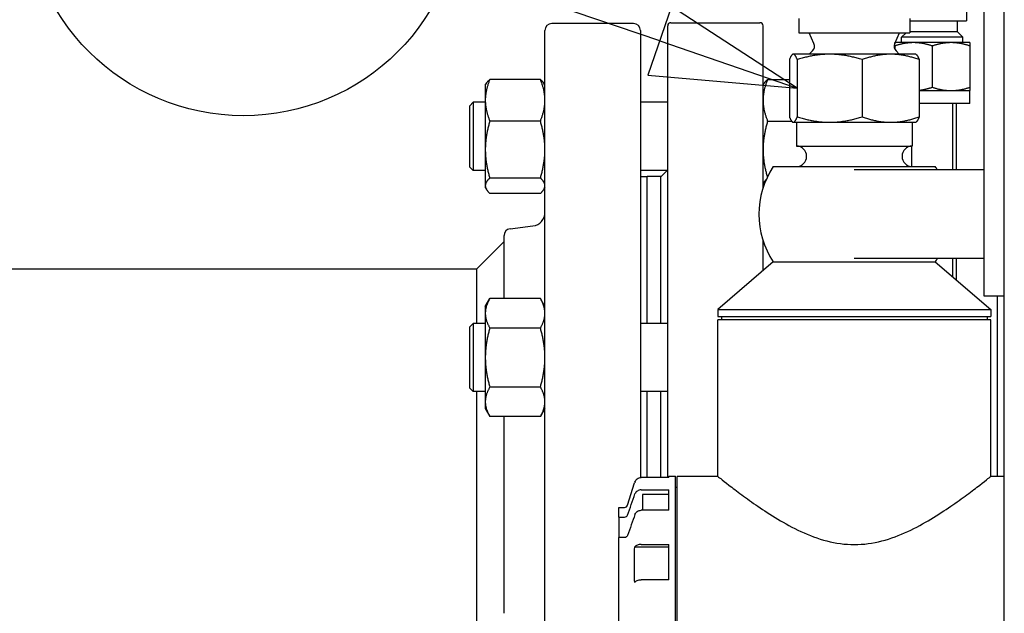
# Paper-space layout 'SHEET_3' of a CAD drawing. Header units: inches. Extents: x 3 to 360, y 8 to 227.
# Tile 78 of 117: x 313 to 322, y 81 to 86. Entities that reach past the tile are written whole.
import ezdxf

# ---------------------------------------------------------------- set-up
doc = ezdxf.new("R2010")
doc.units = ezdxf.units.IN
doc.header["$LTSCALE"] = 10.666667
doc.header["$MEASUREMENT"] = 0
doc.layers.get('0').update_dxf_attribs({"lineweight": 25})
doc.layers.add('DIMEN', color=7, linetype='Continuous', lineweight=25)
doc.styles.add('Current-ANSI', font='arial.ttf')

# ---------------------------------------------------------------- blocks, each defined once
blk = doc.blocks.new('Balloon160')
at = {"layer": 'DIMEN', "linetype": 'Continuous', "lineweight": 25}
for p, q in [((29.89249, 8.06251), (29.71174, 8.12472)), ((29.90266, 8.09206), (29.88232, 8.03296)), ((30.01069, 8.02183), (29.90266, 8.09206)), ((29.89249, 8.06251), (30.01069, 8.02183)), ((29.88232, 8.03296), (30.01069, 8.02183))]:
    blk.add_line(p, q, dxfattribs=at)
at = {"layer": 'DIMEN', "linetype": 'Continuous', "lineweight": 25, "flags": 128}
blk.add_lwpolyline([(29.88232, 8.03296), (30.01069, 8.02183), (29.90266, 8.09206), (29.88232, 8.03296)], dxfattribs=at)
at = {"layer": 'DIMEN'}
blk.add_circle((29.53469, 8.18566), 0.1875, dxfattribs=at)
blk.add_solid([(29.88232, 8.03296), (30.01069, 8.02183), (29.90266, 8.09206), (29.88232, 8.03296)], dxfattribs=at)
at = {"layer": 'DIMEN', "insert": (29.53469, 8.18566), "char_height": 0.125, "attachment_point": 5, "style": 'Current-ANSI'}
blk.add_mtext('2', dxfattribs=at)

psp = doc.layouts.new('SHEET_3')

# ---------------------------------------------------------------- linework, layer by layer
for p, q in [((322.0126, 68.0974), (322.0126, 109.4099)), ((321.8251, 87.4099), (321.8251, 83.6599)), ((322.0126, 83.6599), (322.0126, 87.4099)), ((321.6651, 86.3121), (321.6651, 86.1846)), ((320.1276, 86.2061), (320.1276, 86.0761)), ((321.1476, 86.2061), (321.1476, 86.0761)), ((318.6138, 86.1599), (317.8638, 86.1599)), ((318.9268, 81.9949), (318.9268, 86.1383)), ((318.9564, 86.1678), (319.7713, 86.1678)), ((319.8009, 84.6526), (319.8009, 86.1383)), ((321.1476, 86.1846), (321.6651, 86.1846)), ((321.5842, 86.0846), (321.5842, 86.1846)), ((317.8013, 77.2224), (317.8013, 86.0974)), ((318.6763, 86.0974), (318.6763, 81.9944)), ((320.1276, 86.0761), (321.1476, 86.0761)), ((320.2674, 85.9754), (320.2226, 86.0761)), ((321.0078, 85.9754), (321.0526, 86.0761)), ((321.1124, 86.0761), (321.0713, 86.035)), ((321.6338, 86.035), (321.0713, 86.035)), ((321.0713, 85.9846), (321.0713, 86.035)), ((321.5842, 86.0846), (321.1476, 86.0846)), ((321.5842, 86.0846), (321.6338, 86.035)), ((321.6338, 85.9846), (321.6338, 86.035)), ((321.0076, 85.9538), (321.0076, 85.9271)), ((321.1801, 85.9846), (321.0119, 85.9846)), ((321.5251, 85.9846), (321.1801, 85.9846)), ((321.3526, 85.9538), (321.3526, 85.5754)), ((321.6976, 85.9846), (321.5251, 85.9846)), ((321.6976, 85.9538), (321.6976, 85.5754)), ((320.0751, 85.8787), (320.0717, 85.8767)), ((320.0785, 85.8787), (320.0751, 85.8787)), ((320.4113, 85.8787), (320.0785, 85.8787)), ((320.255, 85.9086), (320.2251, 85.8787)), ((320.9704, 85.8787), (320.4113, 85.8787)), ((321.2001, 85.8787), (320.9704, 85.8787)), ((321.0202, 85.9086), (321.0501, 85.8787)), ((321.2001, 85.8787), (321.2035, 85.8767)), ((320.0429, 85.8284), (320.0429, 85.3039)), ((320.114, 85.8284), (320.114, 85.3039)), ((320.7086, 85.8284), (320.7086, 85.3039)), ((321.2322, 85.8284), (321.2322, 85.3039)), ((317.2545, 85.5932), (317.264, 85.6098)), ((317.2545, 85.5932), (317.2545, 85.4559)), ((317.7595, 85.6473), (317.2963, 85.6473)), ((317.8013, 85.5932), (317.7918, 85.6098)), ((319.8009, 85.5932), (319.8104, 85.6098)), ((319.8427, 85.6473), (320.0429, 85.6473)), ((321.2322, 85.5446), (321.5251, 85.5446)), ((321.5251, 85.5446), (321.6976, 85.5446)), ((321.6976, 85.4246), (321.6976, 85.5446)), ((317.1134, 85.4057), (317.1446, 85.437)), ((317.1134, 84.8432), (317.1134, 85.4057)), ((317.1446, 85.437), (317.1446, 84.812)), ((317.2545, 85.437), (317.1446, 85.437)), ((317.2545, 85.4559), (317.2545, 85.0032)), ((318.9268, 85.437), (318.6763, 85.437)), ((321.6976, 85.4246), (321.2322, 85.4246)), ((321.5401, 84.8162), (321.5401, 85.4246)), ((321.5751, 84.8162), (321.5751, 85.4246)), ((317.7595, 85.2646), (317.2963, 85.2646)), ((319.8427, 85.2646), (320.0624, 85.2646)), ((320.0751, 85.2537), (320.0717, 85.2556)), ((320.0751, 85.2537), (320.0785, 85.2537)), ((320.0785, 85.2537), (320.4113, 85.2537)), ((320.1063, 85.2537), (320.1063, 85.0349)), ((320.4113, 85.2537), (320.9704, 85.2537)), ((320.9704, 85.2537), (321.2001, 85.2537)), ((321.1688, 85.2537), (321.1688, 85.0349)), ((321.2001, 85.2537), (321.2035, 85.2556)), ((320.1063, 85.0349), (321.1688, 85.0349)), ((321.1651, 84.8475), (321.1651, 85.0349)), ((317.2545, 85.0032), (317.2545, 84.6717)), ((317.1134, 84.8432), (317.1446, 84.812)), ((317.2545, 84.812), (317.1446, 84.812)), ((318.9268, 84.812), (318.6763, 84.812)), ((318.8638, 84.7544), (318.9214, 84.812)), ((319.895, 84.8474), (321.3801, 84.8474)), ((321.8251, 84.8162), (320.6376, 84.8162)), ((317.2545, 84.6717), (317.2545, 84.6557)), ((317.7595, 84.7418), (317.2963, 84.7418)), ((318.7388, 84.7537), (318.6763, 84.7537)), ((318.7388, 83.4075), (318.7388, 84.7549)), ((318.8638, 84.7549), (318.7388, 84.7549)), ((318.8638, 83.4075), (318.8638, 84.7549)), ((317.2545, 84.6557), (317.264, 84.6392)), ((317.7595, 84.6017), (317.2963, 84.6017)), ((317.8013, 84.6557), (317.7918, 84.6392)), ((319.8009, 84.6557), (319.8015, 84.6546)), ((317.4812, 84.2769), (317.6916, 84.3027)), ((317.1763, 83.9099), (317.4263, 84.1599)), ((317.4263, 83.6363), (317.4263, 84.2148)), ((319.8009, 83.8912), (319.8009, 84.1672)), ((319.895, 83.9724), (319.3876, 83.5349)), ((319.895, 83.9724), (321.3801, 83.9724)), ((321.8251, 84.0037), (320.6376, 84.0037)), ((321.3801, 83.9724), (321.8876, 83.5349)), ((321.5401, 83.8345), (321.5401, 84.0037)), ((321.5751, 83.8044), (321.5751, 84.0037)), ((312.2388, 83.9099), (317.1763, 83.9099)), ((317.1763, 83.4075), (317.1763, 83.9099)), ((317.2545, 83.5638), (317.2963, 83.6363)), ((317.7595, 83.6363), (317.2963, 83.6363)), ((317.8013, 83.5638), (317.7595, 83.6363)), ((321.8251, 83.6599), (322.0126, 83.6599)), ((321.9501, 82.0037), (321.9501, 83.6599)), ((317.2545, 83.5638), (317.2545, 83.501)), ((317.2545, 83.501), (317.2545, 83.095)), ((319.3876, 83.5349), (321.8876, 83.5349)), ((319.3876, 83.5349), (319.3876, 83.4724)), ((321.8876, 83.5349), (321.8876, 83.4724)), ((317.1134, 83.3763), (317.1446, 83.4075)), ((317.1446, 83.4075), (317.1446, 82.7825)), ((317.2545, 83.4075), (317.1446, 83.4075)), ((318.9268, 83.4075), (318.6763, 83.4075)), ((319.3876, 83.4724), (321.8876, 83.4724)), ((321.8876, 83.4412), (319.3876, 83.4412)), ((319.3876, 82.0037), (319.3876, 83.4412)), ((319.4188, 83.4724), (319.4188, 83.4412)), ((321.8563, 83.4724), (321.8563, 83.4412)), ((321.8876, 82.0037), (321.8876, 83.4412)), ((317.1134, 82.8138), (317.1134, 83.3763)), ((317.7595, 83.3656), (317.2963, 83.3656)), ((317.2545, 83.095), (317.2545, 82.6891)), ((317.1134, 82.8138), (317.1446, 82.7825)), ((317.2545, 82.7825), (317.1446, 82.7825)), ((317.1763, 81.6599), (317.1763, 82.7825)), ((317.7595, 82.8244), (317.2963, 82.8244)), ((318.9268, 82.7825), (318.6763, 82.7825)), ((318.7388, 81.9949), (318.7388, 82.7825)), ((318.8638, 81.9949), (318.8638, 82.7825)), ((317.2545, 82.6891), (317.2545, 82.6263)), ((317.2545, 82.6263), (317.2963, 82.5537)), ((317.8013, 82.6263), (317.7595, 82.5537)), ((317.7595, 82.5537), (317.2963, 82.5537)), ((317.4263, 80.7477), (317.4263, 82.5537)), ((318.9376, 81.9949), (318.684, 81.9949)), ((318.9376, 81.9949), (318.9376, 82.0062)), ((318.9376, 82.0062), (318.9976, 82.0062)), ((318.9976, 80.4412), (318.9976, 82.0062)), ((319.0126, 78.8787), (319.0126, 82.0037)), ((319.3876, 82.0037), (319.0126, 82.0037)), ((322.0126, 82.0037), (321.8876, 82.0037)), ((318.5591, 81.7415), (318.6209, 81.9449)), ((318.6763, 81.8801), (318.6763, 81.8801)), ((318.684, 81.8805), (318.9376, 81.8805)), ((318.9376, 81.693), (318.9376, 81.8805)), ((318.9976, 81.9062), (319.0126, 81.9062)), ((318.6969, 81.8372), (318.6969, 81.693)), ((318.9376, 81.8372), (318.6969, 81.8372)), ((318.4776, 81.6306), (318.4776, 81.7202)), ((318.4776, 81.7202), (318.5304, 81.7202)), ((318.9376, 81.693), (318.684, 81.693)), ((317.1763, 80.5374), (317.1763, 81.6599)), ((318.4776, 81.6306), (318.5304, 81.6306)), ((318.4776, 81.6306), (318.4776, 81.4431)), ((318.5304, 81.4431), (318.4776, 81.4431)), ((318.4776, 80.6287), (318.4776, 81.4431)), ((318.9376, 81.3554), (318.6245, 81.3554)), ((318.684, 81.3804), (318.9376, 81.3804)), ((318.9376, 81.0557), (318.9376, 81.3804)), ((318.9376, 81.0557), (318.684, 81.0557))]:
    psp.add_line(p, q)
for centre, radius, start, end in [((317.8638, 86.0974), 0.0625, 90, 180), ((318.6138, 86.0974), 0.0625, 0, 90), ((318.9564, 86.1383), 0.0295, 90, 180), ((319.7713, 86.1383), 0.0295, 0, 90), ((320.2126, 85.951), 0.06, 315, 24), ((321.0626, 85.951), 0.06, 156, 225), ((320.1063, 84.9412), 0.0938, 270, 90), ((321.1688, 84.9412), 0.0938, 90, 270), ((320.5513, 84.4099), 0.7887, 146.30993, 213.69007), ((320.7239, 84.4099), 0.7887, 31.00272, 33.69007), ((317.6763, 84.4268), 0.125, 277, 0), ((317.4888, 84.2148), 0.0625, 97, 180), ((320.7239, 84.4099), 0.7887, 326.30993, 328.99728), ((318.5304, 81.7502), 0.03, 270, 343.08046)]:
    psp.add_arc(centre, radius, start, end)
for points, weights in [([(321.0076, 85.9538), (321.0076, 85.9846), (321.0076, 85.9846)], [1, 1.0379548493, 1]), ([(321.1801, 85.9846), (321.1, 85.9846), (321.0076, 85.9538)], [1, 1.0379548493, 1]), ([(321.3526, 85.9538), (321.2601, 85.9846), (321.1801, 85.9846)], [1, 1.0379548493, 1]), ([(321.5251, 85.9846), (321.445, 85.9846), (321.3526, 85.9538)], [1, 1.0379548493, 1]), ([(321.6976, 85.9538), (321.6051, 85.9846), (321.5251, 85.9846)], [1, 1.0379548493, 1]), ([(321.6976, 85.9846), (321.6976, 85.9846), (321.6976, 85.9538)], [1, 1.0379548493, 1]), ([(320.0785, 85.8787), (320.062, 85.8787), (320.0429, 85.8284)], [1, 1.0379548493, 1]), ([(320.114, 85.8284), (320.0949, 85.8787), (320.0785, 85.8787)], [1, 1.0379548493, 1]), ([(320.4113, 85.8787), (320.2733, 85.8787), (320.114, 85.8284)], [1, 1.0379548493, 1]), ([(320.7086, 85.8284), (320.5493, 85.8787), (320.4113, 85.8787)], [1, 1.0379548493, 1]), ([(320.9704, 85.8787), (320.8489, 85.8787), (320.7086, 85.8284)], [1, 1.0379548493, 1]), ([(321.2322, 85.8284), (321.0919, 85.8787), (320.9704, 85.8787)], [1, 1.0379548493, 1]), ([(321.2035, 85.8767), (321.2169, 85.869), (321.2322, 85.8284)], [1.01208742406, 1.0304122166, 1]), ([(317.2963, 85.6473), (317.2545, 85.5448), (317.2545, 85.4559)], [1.10906450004, 1.0930923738, 1]), ([(317.264, 85.6098), (317.2743, 85.6275), (317.2963, 85.6473)], [1.07037081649, 1.10058521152, 1.10906450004]), ([(317.7595, 85.6473), (317.7816, 85.6275), (317.7918, 85.6098)], [1.10906450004, 1.10058521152, 1.07037081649]), ([(317.8013, 85.4559), (317.8013, 85.5448), (317.7595, 85.6473)], [1, 1.0930923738, 1.10906450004]), ([(319.8427, 85.6473), (319.8009, 85.5448), (319.8009, 85.4559)], [1.10906450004, 1.0930923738, 1]), ([(319.8104, 85.6098), (319.8206, 85.6275), (319.8427, 85.6473)], [1.07037081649, 1.10058521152, 1.10906450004]), ([(321.2322, 85.5476), (321.2885, 85.5541), (321.3526, 85.5754)], [1.01638297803, 1.02599425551, 1]), ([(321.3526, 85.5754), (321.445, 85.5446), (321.5251, 85.5446)], [1, 1.0379548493, 1]), ([(321.5251, 85.5446), (321.6051, 85.5446), (321.6976, 85.5754)], [1, 1.0379548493, 1]), ([(321.6976, 85.5754), (321.6976, 85.5446), (321.6976, 85.5446)], [1, 1.0379548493, 1]), ([(317.2545, 85.4559), (317.2545, 85.3671), (317.2963, 85.2646)], [1, 1.0930923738, 1.10906450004]), ([(317.7595, 85.2646), (317.8013, 85.3671), (317.8013, 85.4559)], [1.10906450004, 1.0930923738, 1]), ([(319.8009, 85.4559), (319.8009, 85.3671), (319.8427, 85.2646)], [1, 1.0930923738, 1.10906450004]), ([(320.0429, 85.3039), (320.062, 85.2537), (320.0785, 85.2537)], [1, 1.0379548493, 1]), ([(320.0785, 85.2537), (320.0949, 85.2537), (320.114, 85.3039)], [1, 1.0379548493, 1]), ([(320.114, 85.3039), (320.2733, 85.2537), (320.4113, 85.2537)], [1, 1.0379548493, 1]), ([(320.4113, 85.2537), (320.5493, 85.2537), (320.7086, 85.3039)], [1, 1.0379548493, 1]), ([(320.7086, 85.3039), (320.8489, 85.2537), (320.9704, 85.2537)], [1, 1.0379548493, 1]), ([(320.9704, 85.2537), (321.0919, 85.2537), (321.2322, 85.3039)], [1, 1.0379548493, 1]), ([(321.2322, 85.3039), (321.2169, 85.2634), (321.2035, 85.2556)], [1, 1.0304122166, 1.01208742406]), ([(317.2963, 85.2646), (317.2545, 85.1245), (317.2545, 85.0032)], [1.10906450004, 1.0930923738, 1]), ([(317.8013, 85.0032), (317.8013, 85.1245), (317.7595, 85.2646)], [1, 1.0930923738, 1.10906450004]), ([(319.8427, 85.2646), (319.8009, 85.1245), (319.8009, 85.0032)], [1.10906450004, 1.0930923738, 1]), ([(317.2545, 85.0032), (317.2545, 84.8818), (317.2963, 84.7418)], [1, 1.0930923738, 1.10906450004]), ([(317.7595, 84.7418), (317.8013, 84.8818), (317.8013, 85.0032)], [1.10906450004, 1.0930923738, 1]), ([(319.8009, 85.0032), (319.8009, 84.8855), (319.8401, 84.7508)], [1, 1.09002605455, 1.10792863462]), ([(317.2963, 84.7418), (317.2545, 84.7042), (317.2545, 84.6717)], [1.10906450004, 1.0930923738, 1]), ([(317.2545, 84.6717), (317.2545, 84.6392), (317.2963, 84.6017)], [1, 1.0930923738, 1.10906450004]), ([(317.8013, 84.6717), (317.8013, 84.7042), (317.7595, 84.7418)], [1, 1.0930923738, 1.10906450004]), ([(317.7595, 84.6017), (317.8013, 84.6392), (317.8013, 84.6717)], [1.10906450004, 1.0930923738, 1]), ([(319.8304, 84.7299), (319.8009, 84.6993), (319.8009, 84.6717)], [1.10184111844, 1.07797142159, 1]), ([(319.8009, 84.6717), (319.8009, 84.6649), (319.8026, 84.6579)], [1, 1.01829752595, 1.03361567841]), ([(317.2963, 83.6363), (317.2545, 83.5638), (317.2545, 83.501)], [1.10906450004, 1.0930923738, 1]), ([(317.8013, 83.501), (317.8013, 83.5638), (317.7595, 83.6363)], [1, 1.0930923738, 1.10906450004]), ([(317.2545, 83.501), (317.2545, 83.4382), (317.2963, 83.3656)], [1, 1.0930923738, 1.10906450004]), ([(317.7595, 83.3656), (317.8013, 83.4382), (317.8013, 83.501)], [1.10906450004, 1.0930923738, 1]), ([(317.2963, 83.3656), (317.2545, 83.2206), (317.2545, 83.095)], [1.10906450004, 1.0930923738, 1]), ([(317.8013, 83.095), (317.8013, 83.2206), (317.7595, 83.3656)], [1, 1.0930923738, 1.10906450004]), ([(317.2545, 83.095), (317.2545, 82.9694), (317.2963, 82.8244)], [1, 1.0930923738, 1.10906450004]), ([(317.7595, 82.8244), (317.8013, 82.9694), (317.8013, 83.095)], [1.10906450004, 1.0930923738, 1]), ([(317.2963, 82.8244), (317.2545, 82.7519), (317.2545, 82.6891)], [1.10906450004, 1.0930923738, 1]), ([(317.8013, 82.6891), (317.8013, 82.7519), (317.7595, 82.8244)], [1, 1.0930923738, 1.10906450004]), ([(317.2545, 82.6891), (317.2545, 82.6263), (317.2963, 82.5537)], [1, 1.0930923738, 1.10906450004]), ([(317.7595, 82.5537), (317.8013, 82.6263), (317.8013, 82.6891)], [1.10906450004, 1.0930923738, 1])]:
    psp.add_rational_spline(points, weights, degree=2)
for points, knots in [([(318.6266, 81.9521), (318.6304, 81.9644), (318.638, 81.9753), (318.6585, 81.9906), (318.6713, 81.9949), (318.684, 81.9949)], [0.009494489, 0.009494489, 0.009494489, 0.009494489, 0.01046458, 0.01046458, 0.011434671, 0.011434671, 0.011434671, 0.011434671]), ([(318.6404, 81.9759), (318.6384, 81.9739), (318.6367, 81.9717), (318.6349, 81.9692), (318.6348, 81.9691), (318.6347, 81.9689)], [0.0089363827, 0.0089363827, 0.0089363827, 0.0089363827, 0.0091518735, 0.0091518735, 0.0091640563, 0.0091640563, 0.0091640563, 0.0091640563]), ([(319.3876, 82.0037), (319.3876, 82.0037), (319.3959, 81.997), (319.4297, 81.9702), (319.455, 81.9501), (319.5203, 81.8995), (319.5603, 81.869), (319.6506, 81.8021), (319.701, 81.7658), (319.8081, 81.6924), (319.869, 81.6523), (320.0015, 81.5729), (320.073, 81.5335), (320.2238, 81.4637), (320.3033, 81.4333), (320.4674, 81.3907), (320.5521, 81.3787), (320.6376, 81.3787)], [5.127862, 5.127862, 5.127862, 5.127862, 5.758719, 5.758719, 6.389577, 6.389577, 7.020434, 7.020434, 7.651291, 7.651291, 8.302399, 8.302399, 8.953507, 8.953507, 9.604615, 9.604615, 10.255723, 10.255723, 10.255723, 10.255723]), ([(320.6376, 81.3787), (320.723, 81.3787), (320.8078, 81.3907), (320.9719, 81.4333), (321.0513, 81.4637), (321.2022, 81.5335), (321.2737, 81.5729), (321.4061, 81.6523), (321.4671, 81.6924), (321.5741, 81.7658), (321.6245, 81.8021), (321.7149, 81.869), (321.7549, 81.8995), (321.8201, 81.9501), (321.8455, 81.9702), (321.8792, 81.997), (321.8876, 82.0037), (321.8876, 82.0037)], [0, 0, 0, 0, 0.651108, 0.651108, 1.302216, 1.302216, 1.953324, 1.953324, 2.604432, 2.604432, 3.235289, 3.235289, 3.866147, 3.866147, 4.497004, 4.497004, 5.127862, 5.127862, 5.127862, 5.127862]), ([(318.6266, 81.9521), (318.6266, 81.952), (318.6266, 81.952), (318.6266, 81.9519), (318.6259, 81.9496), (318.6252, 81.9472), (318.6245, 81.9449)], [0.0031645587, 0.0031645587, 0.0031645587, 0.0031645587, 0.0031678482, 0.0031678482, 0.0031678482, 0.0033554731, 0.0033554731, 0.0033554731, 0.0033554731]), ([(318.684, 81.8805), (318.6712, 81.8805), (318.6586, 81.8768), (318.6432, 81.8669), (318.6387, 81.8629), (318.6314, 81.8538), (318.6285, 81.8487), (318.6266, 81.8434)], [0.007698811, 0.007698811, 0.007698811, 0.007698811, 0.008667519, 0.008667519, 0.009151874, 0.009151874, 0.009636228, 0.009636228, 0.009636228, 0.009636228]), ([(318.6266, 81.6559), (318.6304, 81.6666), (318.638, 81.676), (318.6585, 81.6893), (318.6713, 81.693), (318.684, 81.693)], [0.009494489, 0.009494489, 0.009494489, 0.009494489, 0.01046458, 0.01046458, 0.011434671, 0.011434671, 0.011434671, 0.011434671]), ([(318.5304, 81.6306), (318.5368, 81.6306), (318.5431, 81.6325), (318.5534, 81.6391), (318.5572, 81.6439), (318.5591, 81.6492)], [0.0000001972, 0.0000001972, 0.0000001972, 0.0000001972, 0.0004855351, 0.0004855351, 0.000970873, 0.000970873, 0.000970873, 0.000970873]), ([(318.5591, 81.4617), (318.5572, 81.4564), (318.5534, 81.4517), (318.5431, 81.445), (318.5368, 81.4431), (318.5304, 81.4431)], [0.0000006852, 0.0000006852, 0.0000006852, 0.0000006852, 0.0004860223, 0.0004860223, 0.0009713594, 0.0009713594, 0.0009713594, 0.0009713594]), ([(318.6245, 81.0306), (318.6221, 81.0848), (318.6209, 81.139), (318.6209, 81.2473), (318.6221, 81.3014), (318.6245, 81.3554)], [0.016607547, 0.016607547, 0.016607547, 0.016607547, 0.021368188, 0.021368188, 0.026128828, 0.026128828, 0.026128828, 0.026128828]), ([(318.6245, 81.3554), (318.6252, 81.3566), (318.6259, 81.3578), (318.6266, 81.3589), (318.6266, 81.359), (318.6266, 81.359), (318.6266, 81.359)], [0.0029802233, 0.0029802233, 0.0029802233, 0.0029802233, 0.0031678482, 0.0031678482, 0.0031678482, 0.0031711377, 0.0031711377, 0.0031711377, 0.0031711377]), ([(318.684, 81.3804), (318.6712, 81.3804), (318.6586, 81.3783), (318.6432, 81.3726), (318.6387, 81.3703), (318.6314, 81.365), (318.6285, 81.3621), (318.6266, 81.359)], [0.007698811, 0.007698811, 0.007698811, 0.007698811, 0.008667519, 0.008667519, 0.009151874, 0.009151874, 0.009636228, 0.009636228, 0.009636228, 0.009636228]), ([(318.6266, 81.0342), (318.6266, 81.0342), (318.6266, 81.0342), (318.6266, 81.0342), (318.6259, 81.033), (318.6252, 81.0318), (318.6245, 81.0306)], [0.0031645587, 0.0031645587, 0.0031645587, 0.0031645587, 0.0031678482, 0.0031678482, 0.0031678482, 0.0033554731, 0.0033554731, 0.0033554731, 0.0033554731]), ([(318.6266, 81.0342), (318.6304, 81.0404), (318.638, 81.0459), (318.6585, 81.0535), (318.6713, 81.0557), (318.684, 81.0557)], [0.009494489, 0.009494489, 0.009494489, 0.009494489, 0.01046458, 0.01046458, 0.011434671, 0.011434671, 0.011434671, 0.011434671])]:
    psp.add_open_spline(points, degree=3, knots=knots)
for points in [[(318.6245, 81.9449), (318.6221, 81.9449), (318.6209, 81.9449), (318.6209, 81.9449)], [(318.5591, 81.6492), (318.5816, 81.714), (318.6041, 81.7787), (318.6266, 81.8434)], [(318.6266, 81.6559), (318.6041, 81.5912), (318.5816, 81.5265), (318.5591, 81.4617)]]:
    psp.add_open_spline(points, degree=3)

# ---------------------------------------------------------------- block references
at = {"layer": 'DIMEN', "xscale": 10.66666666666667, "yscale": 10.66666666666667, "zscale": 10.66666666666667}
psp.add_blockref('Balloon160', (0, 0), dxfattribs=at)

doc.saveas('drawing.dxf')
